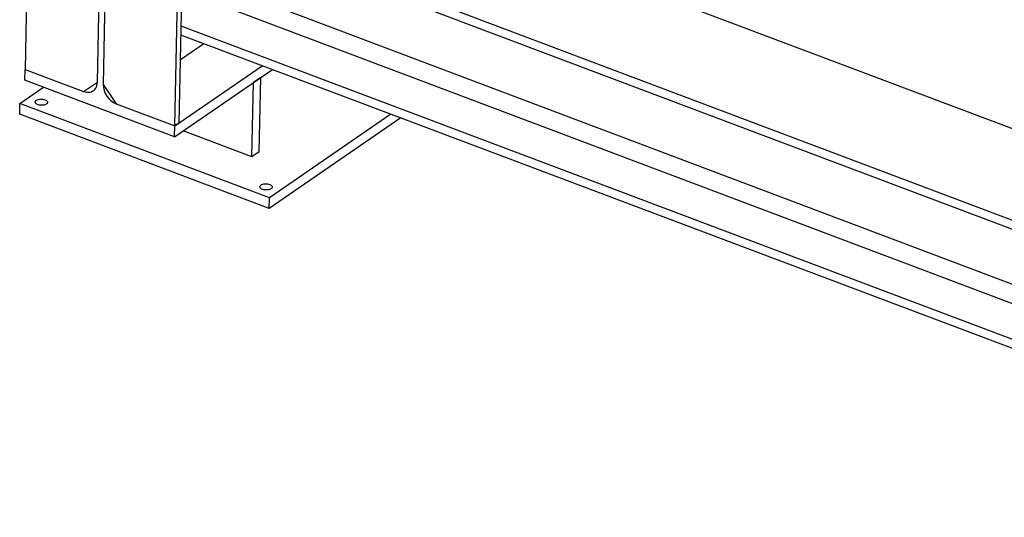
# Model space of a CAD drawing. Header units: millimetres. Extents: x 0 to 841, y 0 to 594.
# Tile 77 of 95: x 526 to 590, y 404 to 436. Entities that reach past the tile are written whole.
import ezdxf

# ---------------------------------------------------------------- set-up
doc = ezdxf.new("R2010")
doc.units = ezdxf.units.MM
doc.layers.add('TRAIT-FORT', color=4, linetype='Continuous', lineweight=25)

msp = doc.modelspace()

# ---------------------------------------------------------------- linework, layer by layer
at = {"layer": 'TRAIT-FORT', "color": 4, "linetype": 'Continuous', "lineweight": 25}
for p, q in [((629.239, 414.405), (545.834, 445.884)), ((526.659, 442.449), (526.457, 432.816)), ((623.646, 410.556), (540.242, 442.035)), ((623.156, 410.149), (540.229, 441.448)), ((531.165, 431.978), (531.328, 439.748)), ((531.702, 439.606), (531.539, 431.837)), ((536.208, 429.135), (536.41, 438.769)), ((536.488, 429.328), (536.69, 438.962)), ((619.93, 406.532), (537.59, 437.609)), ((619.956, 407.774), (543.061, 436.796)), ((619.881, 404.216), (536.62, 435.64)), ((619.869, 403.629), (536.608, 435.053)), ((536.574, 433.449), (538.092, 434.493)), ((526.442, 432.108), (526.457, 432.816)), ((526.457, 432.816), (530.268, 431.377)), ((536.193, 428.427), (542.557, 432.808)), ((536.208, 429.135), (541.903, 433.055)), ((541.797, 432.285), (541.32, 431.956)), ((541.696, 427.45), (541.797, 432.285)), ((526.119, 430.585), (527.662, 431.647)), ((536.193, 428.427), (526.442, 432.108)), ((530.268, 431.377), (531.165, 431.978)), ((531.539, 431.837), (532.397, 430.574)), ((541.218, 427.122), (541.32, 431.956)), ((526.105, 429.895), (526.119, 430.585)), ((542.371, 424.451), (526.119, 430.585)), ((532.397, 430.574), (536.208, 429.135)), ((542.357, 423.761), (526.105, 429.895)), ((550.917, 429.653), (542.357, 423.761)), ((550.278, 429.894), (542.371, 424.451)), ((536.193, 428.427), (536.208, 429.135)), ((536.488, 429.328), (536.208, 429.135)), ((541.218, 427.122), (536.747, 428.809)), ((541.696, 427.45), (541.218, 427.122)), ((542.357, 423.761), (542.371, 424.451))]:
    msp.add_line(p, q, dxfattribs=at)
at = {"layer": 'TRAIT-FORT', "color": 4, "linetype": 'Continuous', "lineweight": 25, "flags": 128}
for points in [[(530.268, 431.377), (530.374, 431.344), (530.479, 431.325), (530.58, 431.32), (530.678, 431.33), (530.77, 431.354), (530.855, 431.392), (530.931, 431.443), (530.999, 431.507), (531.055, 431.583), (531.101, 431.669), (531.135, 431.765), (531.156, 431.868), (531.165, 431.978)], [(527.748, 430.84), (527.805, 430.814), (527.852, 430.783), (527.886, 430.748), (527.907, 430.711), (527.914, 430.673), (527.907, 430.635), (527.885, 430.598), (527.85, 430.565), (527.803, 430.535), (527.745, 430.511), (527.68, 430.493), (527.608, 430.482), (527.532, 430.478), (527.456, 430.481), (527.383, 430.491), (527.313, 430.508), (527.252, 430.532), (527.199, 430.56), (527.158, 430.593), (527.13, 430.629), (527.116, 430.667), (527.117, 430.706), (527.131, 430.743), (527.16, 430.778), (527.201, 430.81), (527.254, 430.837), (527.316, 430.858), (527.385, 430.873), (527.459, 430.88), (527.535, 430.881), (527.61, 430.874), (527.682, 430.86), (527.748, 430.84)], [(542.374, 425.32), (542.432, 425.293), (542.478, 425.262), (542.513, 425.228), (542.534, 425.191), (542.541, 425.152), (542.534, 425.114), (542.512, 425.078), (542.477, 425.044), (542.43, 425.015), (542.372, 424.991), (542.306, 424.973), (542.234, 424.961), (542.159, 424.957), (542.083, 424.96), (542.009, 424.971), (541.94, 424.988), (541.878, 425.011), (541.826, 425.04), (541.785, 425.073), (541.757, 425.109), (541.743, 425.147), (541.743, 425.185), (541.758, 425.223), (541.786, 425.258), (541.828, 425.289), (541.88, 425.316), (541.942, 425.337), (542.012, 425.352), (542.086, 425.36), (542.162, 425.36), (542.237, 425.354), (542.309, 425.34), (542.374, 425.32)]]:
    msp.add_lwpolyline(points, dxfattribs=at)
at = {"layer": 'TRAIT-FORT', "color": 4, "linetype": 'Continuous', "lineweight": 25}
msp.add_arc((532.935, 431.862), 1.397, 181.03328, 247.32545, dxfattribs=at)

doc.saveas('drawing.dxf')
